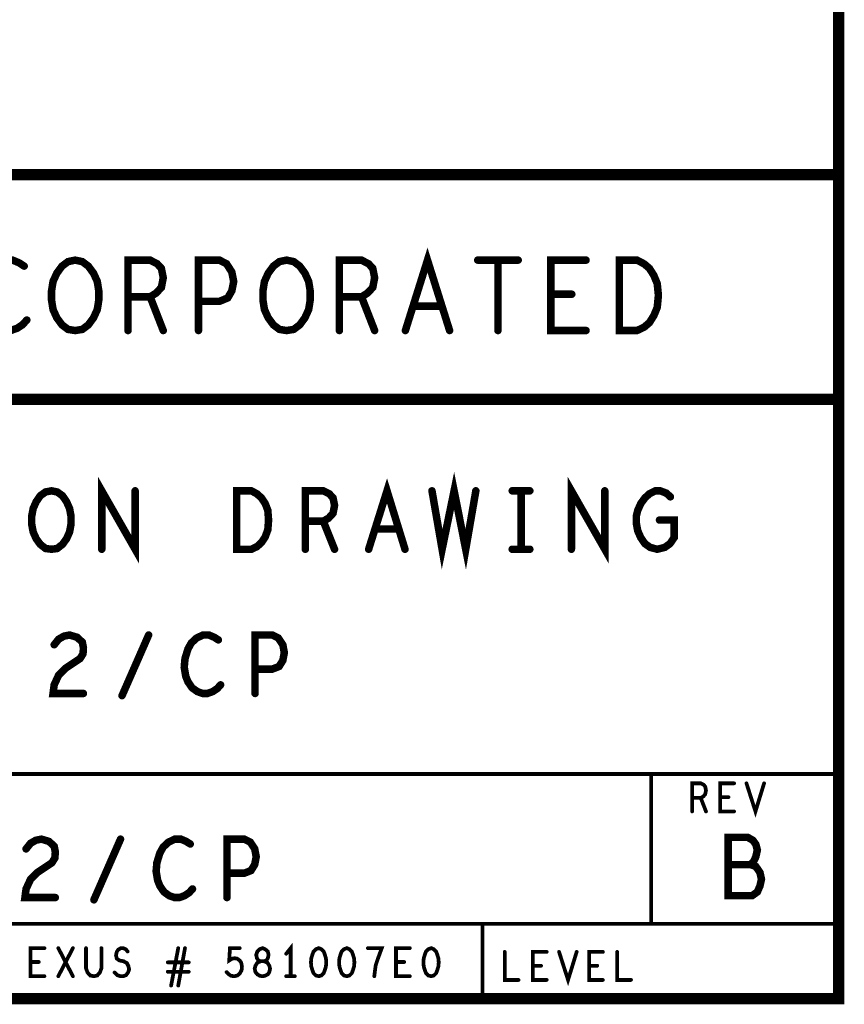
# Model space of a CAD drawing. Extents: x 28 to 61, y 24.9 to 46.
# Tile 36 of 59: x 58.8 to 61, y 24.9 to 27.6. Entities that reach past the tile are written whole.
import ezdxf

# ---------------------------------------------------------------- set-up
doc = ezdxf.new("R2010")
doc.units = 0
doc.layers.add('1', color=2, linetype='CONTINUOUS')

msp = doc.modelspace()

# ---------------------------------------------------------------- linework, layer by layer
at = {"layer": '1'}
for points, const_width in [([(27.97, 24.965), (60.97, 24.965), (60.97, 45.965), (27.97, 45.965), (27.97, 24.965)], 0.03), ([(54.77, 24.965), (54.77, 27.165), (60.97, 27.165)], 0.03), ([(58.797, 26.921), (58.783, 26.93), (58.766, 26.937), (58.747, 26.937), (58.726, 26.927), (58.71, 26.911), (58.698, 26.893), (58.689, 26.861), (58.686, 26.833), (58.691, 26.805), (58.698, 26.786), (58.712, 26.767), (58.729, 26.755), (58.745, 26.749), (58.761, 26.749), (58.778, 26.755), (58.792, 26.764), (58.804, 26.777)], 0.02), ([(58.933, 26.749), (58.914, 26.752), (58.898, 26.764), (58.884, 26.783), (58.874, 26.805), (58.87, 26.83), (58.87, 26.855), (58.874, 26.88), (58.884, 26.902), (58.898, 26.921), (58.914, 26.933), (58.933, 26.937), (58.952, 26.933), (58.968, 26.921), (58.982, 26.902), (58.992, 26.88), (58.996, 26.855), (58.996, 26.83), (58.992, 26.805), (58.982, 26.783), (58.968, 26.764), (58.952, 26.752), (58.933, 26.749)], 0.02), ([(59.074, 26.749), (59.074, 26.937), (59.133, 26.937), (59.152, 26.927), (59.163, 26.915), (59.168, 26.89), (59.163, 26.864), (59.149, 26.849), (59.133, 26.839), (59.074, 26.839)], 0.02), ([(59.262, 26.749), (59.262, 26.937), (59.318, 26.937), (59.337, 26.927), (59.351, 26.905), (59.356, 26.88), (59.351, 26.855), (59.34, 26.836), (59.318, 26.827), (59.262, 26.827)], 0.02), ([(59.497, 26.749), (59.478, 26.752), (59.462, 26.764), (59.448, 26.783), (59.438, 26.805), (59.434, 26.83), (59.434, 26.855), (59.438, 26.88), (59.448, 26.902), (59.462, 26.921), (59.478, 26.933), (59.497, 26.937), (59.516, 26.933), (59.532, 26.921), (59.546, 26.902), (59.556, 26.88), (59.56, 26.855), (59.56, 26.83), (59.556, 26.805), (59.546, 26.783), (59.532, 26.764), (59.516, 26.752), (59.497, 26.749)], 0.02), ([(59.638, 26.749), (59.638, 26.937), (59.697, 26.937), (59.716, 26.927), (59.727, 26.915), (59.732, 26.89), (59.727, 26.864), (59.713, 26.849), (59.697, 26.839), (59.638, 26.839)], 0.02), ([(59.814, 26.749), (59.873, 26.937), (59.932, 26.749)], 0.02), ([(60.007, 26.937), (60.115, 26.937)], 0.02), ([(60.061, 26.937), (60.061, 26.749)], 0.02), ([(60.296, 26.749), (60.202, 26.749), (60.202, 26.937), (60.296, 26.937)], 0.02), ([(60.385, 26.749), (60.385, 26.937), (60.432, 26.937), (60.451, 26.927), (60.465, 26.915), (60.477, 26.896), (60.486, 26.874), (60.489, 26.843), (60.486, 26.811), (60.477, 26.789), (60.465, 26.77), (60.451, 26.758), (60.432, 26.749), (60.385, 26.749)], 0.02), ([(59.133, 26.839), (59.168, 26.749)], 0.02), ([(59.697, 26.839), (59.732, 26.749)], 0.02), ([(60.258, 26.846), (60.202, 26.846)], 0.02), ([(59.911, 26.814), (59.835, 26.814)], 0.02), ([(60.97, 26.565), (54.77, 26.565)], 0.03), ([(59.885, 26.321), (59.912, 26.165), (59.944, 26.321), (59.975, 26.165), (60.002, 26.321)], 0.02), ([(59.004, 26.165), (59.004, 26.321), (59.093, 26.165), (59.093, 26.321)], 0.02), ([(59.716, 26.165), (59.765, 26.321), (59.813, 26.165)], 0.02), ([(60.257, 26.165), (60.257, 26.321), (60.346, 26.165), (60.346, 26.321)], 0.02), ([(58.87, 26.165), (58.854, 26.167), (58.84, 26.178), (58.829, 26.193), (58.821, 26.211), (58.817, 26.232), (58.817, 26.253), (58.821, 26.274), (58.829, 26.292), (58.84, 26.308), (58.854, 26.318), (58.87, 26.321), (58.885, 26.318), (58.899, 26.308), (58.91, 26.292), (58.918, 26.274), (58.922, 26.253), (58.922, 26.232), (58.918, 26.211), (58.91, 26.193), (58.899, 26.178), (58.885, 26.167), (58.87, 26.165)], 0.02), ([(59.364, 26.165), (59.364, 26.321), (59.403, 26.321), (59.418, 26.313), (59.43, 26.302), (59.44, 26.287), (59.447, 26.269), (59.449, 26.243), (59.447, 26.217), (59.44, 26.198), (59.43, 26.183), (59.418, 26.172), (59.403, 26.165), (59.364, 26.165)], 0.02), ([(59.547, 26.165), (59.547, 26.321), (59.595, 26.321), (59.611, 26.313), (59.621, 26.302), (59.625, 26.282), (59.621, 26.261), (59.609, 26.248), (59.595, 26.24), (59.547, 26.24)], 0.02), ([(60.099, 26.321), (60.146, 26.321)], 0.02), ([(60.123, 26.321), (60.123, 26.165)], 0.02), ([(60.492, 26.243), (60.531, 26.243), (60.531, 26.196), (60.52, 26.18), (60.506, 26.17), (60.486, 26.165), (60.467, 26.17), (60.453, 26.18), (60.442, 26.196), (60.434, 26.214), (60.43, 26.235), (60.43, 26.253), (60.434, 26.269), (60.442, 26.287), (60.453, 26.302), (60.465, 26.313), (60.481, 26.321), (60.494, 26.321), (60.51, 26.315), (60.521, 26.305)], 0.02), ([(59.595, 26.24), (59.625, 26.165)], 0.02), ([(59.796, 26.219), (59.733, 26.219)], 0.02), ([(60.099, 26.165), (60.146, 26.165)], 0.02), ([(58.877, 25.91), (58.889, 25.925), (58.903, 25.933), (58.918, 25.936), (58.938, 25.93), (58.952, 25.917), (58.955, 25.902), (58.954, 25.886), (58.946, 25.873), (58.907, 25.847), (58.889, 25.829), (58.877, 25.803), (58.874, 25.78), (58.955, 25.78)], 0.02), ([(59.058, 25.774), (59.129, 25.936)], 0.02), ([(59.315, 25.923), (59.304, 25.93), (59.29, 25.936), (59.274, 25.936), (59.257, 25.928), (59.243, 25.915), (59.234, 25.899), (59.226, 25.873), (59.224, 25.85), (59.228, 25.826), (59.234, 25.811), (59.245, 25.795), (59.259, 25.785), (59.273, 25.78), (59.286, 25.78), (59.3, 25.785), (59.312, 25.793), (59.321, 25.803)], 0.02), ([(59.413, 25.78), (59.413, 25.936), (59.459, 25.936), (59.475, 25.928), (59.487, 25.91), (59.491, 25.889), (59.487, 25.868), (59.477, 25.852), (59.459, 25.845), (59.413, 25.845)], 0.02), ([(56.87, 25.565), (60.97, 25.565)], 0.01), ([(60.47, 25.165), (60.47, 25.565)], 0.01), ([(60.579, 25.465), (60.579, 25.54), (60.602, 25.54), (60.61, 25.536), (60.614, 25.531), (60.616, 25.521), (60.614, 25.511), (60.609, 25.505), (60.602, 25.501), (60.579, 25.501)], 0.01), ([(60.691, 25.465), (60.654, 25.465), (60.654, 25.54), (60.691, 25.54)], 0.01), ([(60.724, 25.54), (60.748, 25.465), (60.771, 25.54)], 0.01), ([(60.602, 25.501), (60.616, 25.465)], 0.01), ([(60.676, 25.503), (60.654, 25.503)], 0.01), ([(58.802, 25.365), (58.814, 25.38), (58.828, 25.388), (58.843, 25.391), (58.863, 25.385), (58.877, 25.372), (58.88, 25.357), (58.879, 25.341), (58.871, 25.328), (58.832, 25.302), (58.814, 25.284), (58.802, 25.258), (58.799, 25.235), (58.88, 25.235)], 0.02), ([(58.983, 25.229), (59.054, 25.391)], 0.02), ([(59.24, 25.378), (59.229, 25.385), (59.215, 25.391), (59.199, 25.391), (59.182, 25.383), (59.168, 25.37), (59.159, 25.354), (59.151, 25.328), (59.149, 25.305), (59.153, 25.281), (59.159, 25.266), (59.17, 25.25), (59.184, 25.24), (59.198, 25.235), (59.211, 25.235), (59.225, 25.24), (59.237, 25.248), (59.246, 25.258)], 0.02), ([(59.338, 25.235), (59.338, 25.391), (59.384, 25.391), (59.4, 25.383), (59.412, 25.365), (59.416, 25.344), (59.412, 25.323), (59.402, 25.307), (59.384, 25.3), (59.338, 25.3)], 0.02), ([(60.735, 25.323), (60.743, 25.331), (60.749, 25.344), (60.753, 25.362), (60.749, 25.377), (60.741, 25.388), (60.727, 25.396), (60.675, 25.396), (60.675, 25.24), (60.739, 25.24), (60.753, 25.25), (60.76, 25.266), (60.764, 25.284), (60.76, 25.302), (60.749, 25.318), (60.735, 25.323), (60.675, 25.323)], 0.02), ([(60.97, 25.165), (56.87, 25.165)], 0.01), ([(60.02, 25.165), (60.02, 24.965)], 0.01), ([(59.508, 25.025), (59.508, 25.1), (59.496, 25.085)], 0.01), ([(58.851, 25.025), (58.814, 25.025), (58.814, 25.1), (58.851, 25.1)], 0.01), ([(58.888, 25.025), (58.927, 25.1)], 0.01), ([(58.888, 25.1), (58.927, 25.025)], 0.01), ([(58.962, 25.1), (58.962, 25.046), (58.966, 25.035), (58.973, 25.027), (58.983, 25.025), (58.992, 25.027), (58.999, 25.035), (59.003, 25.046), (59.003, 25.1)], 0.01), ([(59.038, 25.035), (59.045, 25.028), (59.054, 25.025), (59.061, 25.025), (59.069, 25.028), (59.074, 25.035), (59.077, 25.043), (59.075, 25.052), (59.071, 25.06), (59.062, 25.065), (59.051, 25.067), (59.044, 25.072), (59.042, 25.081), (59.044, 25.09), (59.048, 25.096), (59.055, 25.1), (59.061, 25.1), (59.068, 25.097), (59.073, 25.091)], 0.01), ([(59.189, 25), (59.208, 25.1)], 0.01), ([(59.226, 25.1), (59.208, 25)], 0.01), ([(59.337, 25.036), (59.343, 25.03), (59.349, 25.026), (59.358, 25.025), (59.366, 25.027), (59.372, 25.032), (59.377, 25.041), (59.378, 25.051), (59.376, 25.061), (59.372, 25.067), (59.365, 25.072), (59.358, 25.073), (59.352, 25.072), (59.344, 25.067), (59.346, 25.1), (59.372, 25.1)], 0.01), ([(59.433, 25.025), (59.439, 25.026), (59.447, 25.03), (59.451, 25.036), (59.453, 25.045), (59.451, 25.053), (59.446, 25.061), (59.437, 25.065), (59.428, 25.065), (59.422, 25.067), (59.418, 25.073), (59.416, 25.082), (59.419, 25.091), (59.425, 25.097), (59.433, 25.1), (59.44, 25.097), (59.447, 25.091), (59.449, 25.082), (59.447, 25.073), (59.443, 25.067), (59.437, 25.065), (59.428, 25.065), (59.419, 25.061), (59.414, 25.053), (59.412, 25.045), (59.414, 25.036), (59.419, 25.03), (59.426, 25.026), (59.433, 25.025)], 0.01), ([(59.583, 25.1), (59.575, 25.097), (59.569, 25.091), (59.566, 25.083), (59.563, 25.073), (59.562, 25.062), (59.563, 25.051), (59.566, 25.041), (59.569, 25.033), (59.575, 25.027), (59.583, 25.025), (59.59, 25.027), (59.596, 25.033), (59.599, 25.041), (59.602, 25.051), (59.603, 25.062), (59.602, 25.073), (59.599, 25.083), (59.596, 25.091), (59.59, 25.097), (59.583, 25.1)], 0.01), ([(59.658, 25.1), (59.65, 25.097), (59.644, 25.091), (59.641, 25.083), (59.638, 25.073), (59.637, 25.062), (59.638, 25.051), (59.641, 25.041), (59.644, 25.033), (59.65, 25.027), (59.658, 25.025), (59.665, 25.027), (59.671, 25.033), (59.674, 25.041), (59.677, 25.051), (59.678, 25.062), (59.677, 25.073), (59.674, 25.083), (59.671, 25.091), (59.665, 25.097), (59.658, 25.1)], 0.01), ([(59.731, 25.025), (59.733, 25.041), (59.735, 25.055), (59.739, 25.067), (59.744, 25.081), (59.751, 25.1), (59.714, 25.1)], 0.01), ([(59.826, 25.025), (59.789, 25.025), (59.789, 25.1), (59.826, 25.1)], 0.01), ([(59.883, 25.1), (59.875, 25.097), (59.869, 25.091), (59.866, 25.083), (59.863, 25.073), (59.862, 25.062), (59.863, 25.051), (59.866, 25.041), (59.869, 25.033), (59.875, 25.027), (59.883, 25.025), (59.89, 25.027), (59.896, 25.033), (59.899, 25.041), (59.902, 25.051), (59.903, 25.062), (59.902, 25.073), (59.899, 25.083), (59.896, 25.091), (59.89, 25.097), (59.883, 25.1)], 0.01), ([(60.079, 25.09), (60.079, 25.015), (60.116, 25.015)], 0.01), ([(60.191, 25.015), (60.154, 25.015), (60.154, 25.09), (60.191, 25.09)], 0.01), ([(60.224, 25.09), (60.248, 25.015), (60.271, 25.09)], 0.01), ([(60.341, 25.015), (60.304, 25.015), (60.304, 25.09), (60.341, 25.09)], 0.01), ([(60.379, 25.09), (60.379, 25.015), (60.416, 25.015)], 0.01), ([(58.836, 25.063), (58.814, 25.063)], 0.01), ([(59.236, 25.062), (59.18, 25.062)], 0.01), ([(59.811, 25.063), (59.789, 25.063)], 0.01), ([(60.176, 25.053), (60.154, 25.053)], 0.01), ([(60.326, 25.053), (60.304, 25.053)], 0.01), ([(59.18, 25.037), (59.236, 25.037)], 0.01), ([(59.496, 25.025), (59.519, 25.025)], 0.01)]:
    msp.add_lwpolyline(points, dxfattribs=dict(at, const_width=const_width))
for points, const_width in [([(60.9775, 27.165, 1), (60.9625, 27.165, 1)], 0.015), ([(60.012, 26.937, 1), (60.002, 26.937, 1)], 0.01), ([(60.066, 26.937, 1), (60.056, 26.937, 1)], 0.01), ([(60.12, 26.937, 1), (60.11, 26.937, 1)], 0.01), ([(60.301, 26.937, 1), (60.291, 26.937, 1)], 0.01), ([(58.802, 26.921, 1), (58.792, 26.921, 1)], 0.01), ([(59.079, 26.839, 1), (59.069, 26.839, 1)], 0.01), ([(59.138, 26.839, 1), (59.128, 26.839, 1)], 0.01), ([(59.643, 26.839, 1), (59.633, 26.839, 1)], 0.01), ([(59.702, 26.839, 1), (59.692, 26.839, 1)], 0.01), ([(60.207, 26.846, 1), (60.197, 26.846, 1)], 0.01), ([(60.263, 26.846, 1), (60.253, 26.846, 1)], 0.01), ([(59.267, 26.827, 1), (59.257, 26.827, 1)], 0.01), ([(59.84, 26.814, 1), (59.83, 26.814, 1)], 0.01), ([(59.916, 26.814, 1), (59.906, 26.814, 1)], 0.01), ([(58.809, 26.777, 1), (58.799, 26.777, 1)], 0.01), ([(58.938, 26.749, 1), (58.928, 26.749, 1)], 0.01), ([(58.938, 26.749, 1), (58.928, 26.749, 1)], 0.01), ([(59.079, 26.749, 1), (59.069, 26.749, 1)], 0.01), ([(59.173, 26.749, 1), (59.163, 26.749, 1)], 0.01), ([(59.267, 26.749, 1), (59.257, 26.749, 1)], 0.01), ([(59.502, 26.749, 1), (59.492, 26.749, 1)], 0.01), ([(59.502, 26.749, 1), (59.492, 26.749, 1)], 0.01), ([(59.643, 26.749, 1), (59.633, 26.749, 1)], 0.01), ([(59.737, 26.749, 1), (59.727, 26.749, 1)], 0.01), ([(59.819, 26.749, 1), (59.809, 26.749, 1)], 0.01), ([(59.937, 26.749, 1), (59.927, 26.749, 1)], 0.01), ([(60.066, 26.749, 1), (60.056, 26.749, 1)], 0.01), ([(60.301, 26.749, 1), (60.291, 26.749, 1)], 0.01), ([(60.39, 26.749, 1), (60.38, 26.749, 1)], 0.01), ([(60.39, 26.749, 1), (60.38, 26.749, 1)], 0.01), ([(60.9775, 26.565, 1), (60.9625, 26.565, 1)], 0.015), ([(59.098, 26.321, 1), (59.088, 26.321, 1)], 0.01), ([(59.89, 26.321, 1), (59.88, 26.321, 1)], 0.01), ([(60.007, 26.321, 1), (59.997, 26.321, 1)], 0.01), ([(60.104, 26.321, 1), (60.094, 26.321, 1)], 0.01), ([(60.128, 26.321, 1), (60.118, 26.321, 1)], 0.01), ([(60.151, 26.321, 1), (60.141, 26.321, 1)], 0.01), ([(60.351, 26.321, 1), (60.341, 26.321, 1)], 0.01), ([(60.526, 26.305, 1), (60.516, 26.305, 1)], 0.01), ([(59.552, 26.24, 1), (59.542, 26.24, 1)], 0.01), ([(59.6, 26.24, 1), (59.59, 26.24, 1)], 0.01), ([(60.497, 26.243, 1), (60.487, 26.243, 1)], 0.01), ([(59.738, 26.219, 1), (59.728, 26.219, 1)], 0.01), ([(59.801, 26.219, 1), (59.791, 26.219, 1)], 0.01), ([(58.875, 26.165, 1), (58.865, 26.165, 1)], 0.01), ([(58.875, 26.165, 1), (58.865, 26.165, 1)], 0.01), ([(59.009, 26.165, 1), (58.999, 26.165, 1)], 0.01), ([(59.369, 26.165, 1), (59.359, 26.165, 1)], 0.01), ([(59.369, 26.165, 1), (59.359, 26.165, 1)], 0.01), ([(59.552, 26.165, 1), (59.542, 26.165, 1)], 0.01), ([(59.63, 26.165, 1), (59.62, 26.165, 1)], 0.01), ([(59.721, 26.165, 1), (59.711, 26.165, 1)], 0.01), ([(59.818, 26.165, 1), (59.808, 26.165, 1)], 0.01), ([(60.104, 26.165, 1), (60.094, 26.165, 1)], 0.01), ([(60.128, 26.165, 1), (60.118, 26.165, 1)], 0.01), ([(60.151, 26.165, 1), (60.141, 26.165, 1)], 0.01), ([(60.262, 26.165, 1), (60.252, 26.165, 1)], 0.01), ([(59.134, 25.936, 1), (59.124, 25.936, 1)], 0.01), ([(59.32, 25.923, 1), (59.31, 25.923, 1)], 0.01), ([(58.882, 25.91, 1), (58.872, 25.91, 1)], 0.01), ([(59.418, 25.845, 1), (59.408, 25.845, 1)], 0.01), ([(59.326, 25.803, 1), (59.316, 25.803, 1)], 0.01), ([(58.96, 25.78, 1), (58.95, 25.78, 1)], 0.01), ([(59.063, 25.774, 1), (59.053, 25.774, 1)], 0.01), ([(59.418, 25.78, 1), (59.408, 25.78, 1)], 0.01), ([(60.4725, 25.565, 1), (60.4675, 25.565, 1)], 0.005), ([(60.9725, 25.565, 1), (60.9675, 25.565, 1)], 0.005), ([(60.6935, 25.54, 1), (60.6885, 25.54, 1)], 0.005), ([(60.7265, 25.54, 1), (60.7215, 25.54, 1)], 0.005), ([(60.7735, 25.54, 1), (60.7685, 25.54, 1)], 0.005), ([(60.5815, 25.501, 1), (60.5765, 25.501, 1)], 0.005), ([(60.6045, 25.501, 1), (60.5995, 25.501, 1)], 0.005), ([(60.6565, 25.503, 1), (60.6515, 25.503, 1)], 0.005), ([(60.6785, 25.503, 1), (60.6735, 25.503, 1)], 0.005), ([(60.5815, 25.465, 1), (60.5765, 25.465, 1)], 0.005), ([(60.6185, 25.465, 1), (60.6135, 25.465, 1)], 0.005), ([(60.6935, 25.465, 1), (60.6885, 25.465, 1)], 0.005), ([(59.059, 25.391, 1), (59.049, 25.391, 1)], 0.01), ([(58.807, 25.365, 1), (58.797, 25.365, 1)], 0.01), ([(59.245, 25.378, 1), (59.235, 25.378, 1)], 0.01), ([(60.68, 25.323, 1), (60.67, 25.323, 1)], 0.01), ([(60.74, 25.323, 1), (60.73, 25.323, 1)], 0.01), ([(59.343, 25.3, 1), (59.333, 25.3, 1)], 0.01), ([(59.251, 25.258, 1), (59.241, 25.258, 1)], 0.01), ([(58.885, 25.235, 1), (58.875, 25.235, 1)], 0.01), ([(58.988, 25.229, 1), (58.978, 25.229, 1)], 0.01), ([(59.343, 25.235, 1), (59.333, 25.235, 1)], 0.01), ([(60.0225, 25.165, 1), (60.0175, 25.165, 1)], 0.005), ([(60.4725, 25.165, 1), (60.4675, 25.165, 1)], 0.005), ([(60.9725, 25.165, 1), (60.9675, 25.165, 1)], 0.005), ([(58.8535, 25.1, 1), (58.8485, 25.1, 1)], 0.005), ([(58.8905, 25.1, 1), (58.8855, 25.1, 1)], 0.005), ([(58.9295, 25.1, 1), (58.9245, 25.1, 1)], 0.005), ([(58.9645, 25.1, 1), (58.9595, 25.1, 1)], 0.005), ([(59.0055, 25.1, 1), (59.0005, 25.1, 1)], 0.005), ([(59.0755, 25.091, 1), (59.0705, 25.091, 1)], 0.005), ([(59.2105, 25.1, 1), (59.2055, 25.1, 1)], 0.005), ([(59.2285, 25.1, 1), (59.2235, 25.1, 1)], 0.005), ([(59.3745, 25.1, 1), (59.3695, 25.1, 1)], 0.005), ([(59.4985, 25.085, 1), (59.4935, 25.085, 1)], 0.005), ([(59.5855, 25.1, 1), (59.5805, 25.1, 1)], 0.005), ([(59.5855, 25.1, 1), (59.5805, 25.1, 1)], 0.005), ([(59.6605, 25.1, 1), (59.6555, 25.1, 1)], 0.005), ([(59.6605, 25.1, 1), (59.6555, 25.1, 1)], 0.005), ([(59.7165, 25.1, 1), (59.7115, 25.1, 1)], 0.005), ([(59.8285, 25.1, 1), (59.8235, 25.1, 1)], 0.005), ([(59.8855, 25.1, 1), (59.8805, 25.1, 1)], 0.005), ([(59.8855, 25.1, 1), (59.8805, 25.1, 1)], 0.005), ([(60.0815, 25.09, 1), (60.0765, 25.09, 1)], 0.005), ([(60.1935, 25.09, 1), (60.1885, 25.09, 1)], 0.005), ([(60.2265, 25.09, 1), (60.2215, 25.09, 1)], 0.005), ([(60.2735, 25.09, 1), (60.2685, 25.09, 1)], 0.005), ([(60.3435, 25.09, 1), (60.3385, 25.09, 1)], 0.005), ([(60.3815, 25.09, 1), (60.3765, 25.09, 1)], 0.005), ([(58.8165, 25.063, 1), (58.8115, 25.063, 1)], 0.005), ([(58.8385, 25.063, 1), (58.8335, 25.063, 1)], 0.005), ([(59.1825, 25.062, 1), (59.1775, 25.062, 1)], 0.005), ([(59.2385, 25.062, 1), (59.2335, 25.062, 1)], 0.005), ([(59.7915, 25.063, 1), (59.7865, 25.063, 1)], 0.005), ([(59.8135, 25.063, 1), (59.8085, 25.063, 1)], 0.005), ([(60.1565, 25.053, 1), (60.1515, 25.053, 1)], 0.005), ([(60.1785, 25.053, 1), (60.1735, 25.053, 1)], 0.005), ([(60.3065, 25.053, 1), (60.3015, 25.053, 1)], 0.005), ([(60.3285, 25.053, 1), (60.3235, 25.053, 1)], 0.005), ([(58.8535, 25.025, 1), (58.8485, 25.025, 1)], 0.005), ([(58.8905, 25.025, 1), (58.8855, 25.025, 1)], 0.005), ([(58.9295, 25.025, 1), (58.9245, 25.025, 1)], 0.005), ([(59.0405, 25.035, 1), (59.0355, 25.035, 1)], 0.005), ([(59.1825, 25.037, 1), (59.1775, 25.037, 1)], 0.005), ([(59.2385, 25.037, 1), (59.2335, 25.037, 1)], 0.005), ([(59.3395, 25.036, 1), (59.3345, 25.036, 1)], 0.005), ([(59.4355, 25.025, 1), (59.4305, 25.025, 1)], 0.005), ([(59.4355, 25.025, 1), (59.4305, 25.025, 1)], 0.005), ([(59.4985, 25.025, 1), (59.4935, 25.025, 1)], 0.005), ([(59.5105, 25.025, 1), (59.5055, 25.025, 1)], 0.005), ([(59.5215, 25.025, 1), (59.5165, 25.025, 1)], 0.005), ([(59.7335, 25.025, 1), (59.7285, 25.025, 1)], 0.005), ([(59.8285, 25.025, 1), (59.8235, 25.025, 1)], 0.005), ([(59.1915, 25, 1), (59.1865, 25, 1)], 0.005), ([(59.2105, 25, 1), (59.2055, 25, 1)], 0.005), ([(60.1185, 25.015, 1), (60.1135, 25.015, 1)], 0.005), ([(60.1935, 25.015, 1), (60.1885, 25.015, 1)], 0.005), ([(60.3435, 25.015, 1), (60.3385, 25.015, 1)], 0.005), ([(60.4185, 25.015, 1), (60.4135, 25.015, 1)], 0.005), ([(60.0225, 24.965, 1), (60.0175, 24.965, 1)], 0.005)]:
    msp.add_lwpolyline(points, format="xyb", close=True, dxfattribs=dict(at, const_width=const_width))

doc.saveas('drawing.dxf')
